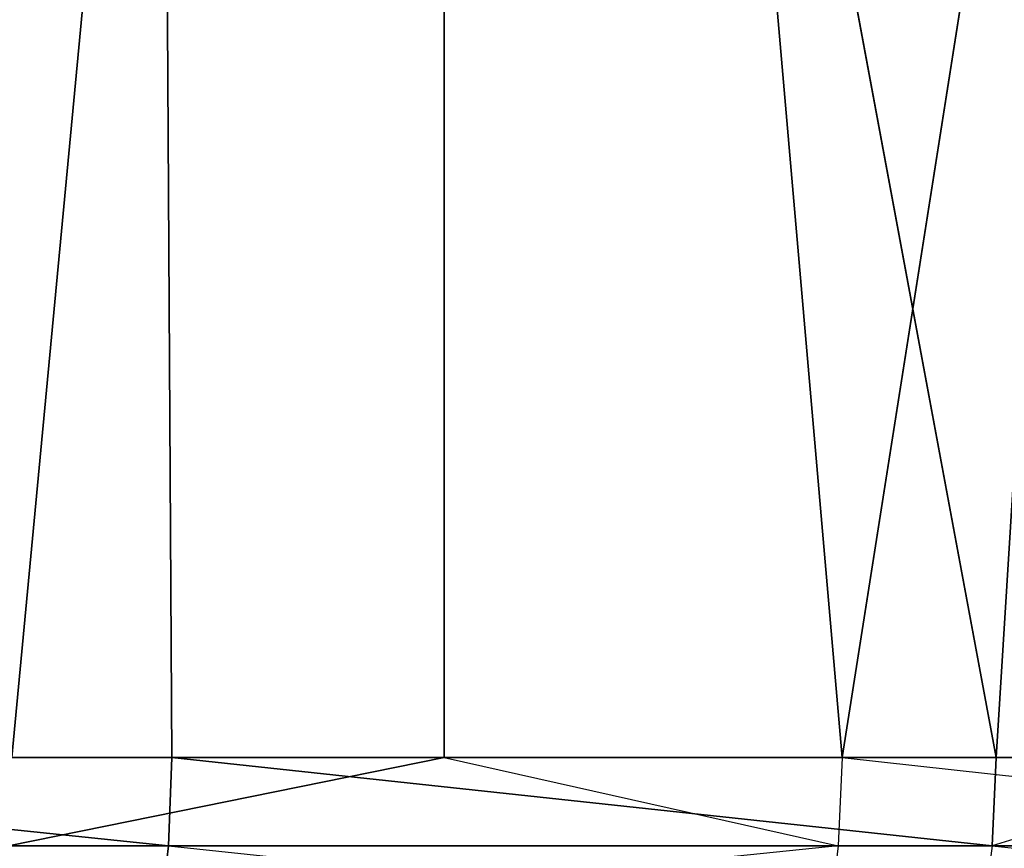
# Model space of a CAD drawing. Extents: x 0 to 8.9, y 0 to 29.9.
# Tile 123 of 256: x 1.3419 to 1.3805, y 0.0164 to 0.049. Entities that reach past the tile are written whole.
import ezdxf

# ---------------------------------------------------------------- set-up
doc = ezdxf.new("R2010")
doc.units = 0
doc.header["$LTSCALE"] = 2.54
doc.layers.get('0').update_dxf_attribs({"color": 13, "linetype": 'CONTINUOUS'})

# ---------------------------------------------------------------- blocks, each defined once
blk = doc.blocks.new('SZCZOTKA_DO_WC_BEZ_POKRYWK')
at = {"color": 0}
for p, q in [((1.358522, 0.2, 5.119352), (1.341548, 0.02, 5.111147)), ((1.358522, 0.2, 5.119352), (1.341548, 0.02, 5.111147)), ((1.34783, 0.02, 6.016573), (1.346766, 0.2, 6.017079)), ((1.34783, 0.02, 6.016573), (1.346766, 0.2, 6.017079)), ((1.380194, 0.02, 5.999649), (1.346766, 0.2, 6.017079)), ((1.380194, 0.02, 5.999649), (1.346766, 0.2, 6.017079)), ((1.374144, 0.02, 5.12762), (1.358522, 0.2, 5.119352)), ((1.358522, 0.2, 5.119352), (1.358522, 0.02, 5.119352)), ((1.358522, 0.2, 5.119352), (1.358522, 0.02, 5.119352)), ((1.374144, 0.02, 5.12762), (1.358522, 0.2, 5.119352)), ((1.374144, 0.02, 5.12762), (1.402481, 0.2, 5.14451)), ((1.374144, 0.02, 5.12762), (1.402481, 0.2, 5.14451)), ((1.380194, 0.02, 5.999649), (1.391369, 0.2, 5.993081)), ((1.380194, 0.02, 5.999649), (1.391369, 0.2, 5.993081)), ((1.34783, 0.02, 6.016573), (1.314317, 0.02, 6.03109)), ((1.314317, 0.02, 6.03109), (1.347699, 0.016527, 6.016299)), ((1.314317, 0.02, 6.03109), (1.347699, 0.016527, 6.016299)), ((1.34783, 0.02, 6.016573), (1.314317, 0.02, 6.03109)), ((1.358522, 0.02, 5.119352), (1.341421, 0.016527, 5.111422)), ((1.358522, 0.02, 5.119352), (1.341548, 0.02, 5.111147)), ((1.34783, 0.02, 6.016573), (1.347699, 0.016527, 6.016299)), ((1.34783, 0.02, 6.016573), (1.347699, 0.016527, 6.016299)), ((1.380194, 0.02, 5.999649), (1.34783, 0.02, 6.016573)), ((1.34783, 0.02, 6.016573), (1.380043, 0.016527, 5.999385)), ((1.34783, 0.02, 6.016573), (1.380043, 0.016527, 5.999385)), ((1.380194, 0.02, 5.999649), (1.34783, 0.02, 6.016573)), ((1.374144, 0.02, 5.12762), (1.358522, 0.02, 5.119352)), ((1.358522, 0.02, 5.119352), (1.373997, 0.016527, 5.127886)), ((1.374144, 0.02, 5.12762), (1.373997, 0.016527, 5.127886)), ((1.374144, 0.02, 5.12762), (1.405284, 0.016527, 5.146684)), ((1.402481, 0.02, 5.14451), (1.374144, 0.02, 5.12762)), ((1.391369, 0.02, 5.993081), (1.380043, 0.016527, 5.999385)), ((1.380194, 0.02, 5.999649), (1.380043, 0.016527, 5.999385)), ((1.391369, 0.02, 5.993081), (1.380194, 0.02, 5.999649)), ((1.314206, 0.016527, 6.030807), (1.347699, 0.016527, 6.016299)), ((1.314206, 0.016527, 6.030807), (1.347699, 0.016527, 6.016299)), ((1.373997, 0.016527, 5.127886), (1.341044, 0.01316, 5.112242)), ((1.373997, 0.016527, 5.127886), (1.341421, 0.016527, 5.111422)), ((1.347699, 0.016527, 6.016299), (1.34731, 0.01316, 6.015484)), ((1.347699, 0.016527, 6.016299), (1.379596, 0.01316, 5.998601)), ((1.347699, 0.016527, 6.016299), (1.380043, 0.016527, 5.999385)), ((1.373997, 0.016527, 5.127886), (1.373561, 0.01316, 5.128676)), ((1.405284, 0.016527, 5.146684), (1.373997, 0.016527, 5.127886)), ((1.380043, 0.016527, 5.999385), (1.379596, 0.01316, 5.998601)), ((1.380043, 0.016527, 5.999385), (1.411067, 0.016527, 5.980155)), ((1.380043, 0.016527, 5.999385), (1.410563, 0.01316, 5.979406))]:
    blk.add_line(p, q, dxfattribs=at)
mesh = blk.add_polyface(dxfattribs=at)
corners = [(1.346766, 0.2, 6.017079), (1.299964, 0.2, 6.036442), (1.314317, 0.02, 6.03109)]
mesh.append_faces([[corners[k] for k in face] for face in [(0, 1, 2)]], dxfattribs={"color": 0})
mesh = blk.add_polyface(dxfattribs=at)
corners = [(1.358522, 0.2, 5.119352), (1.341548, 0.02, 5.111147), (1.312243, 0.2, 5.09877)]
mesh.append_faces([[corners[k] for k in face] for face in [(0, 1, 2)]], dxfattribs={"color": 0})
mesh = blk.add_polyface(dxfattribs=at)
corners = [(1.34783, 0.02, 6.016573), (1.346766, 0.2, 6.017079), (1.314317, 0.02, 6.03109)]
mesh.append_faces([[corners[k] for k in face] for face in [(0, 1, 2)]], dxfattribs={"color": 0})
mesh = blk.add_polyface(dxfattribs=at)
corners = [(1.358522, 0.02, 5.119352), (1.341548, 0.02, 5.111147), (1.358522, 0.2, 5.119352)]
mesh.append_faces([[corners[k] for k in face] for face in [(0, 1, 2)]], dxfattribs={"color": 0})
mesh = blk.add_polyface(dxfattribs=at)
corners = [(1.380194, 0.02, 5.999649), (1.346766, 0.2, 6.017079), (1.34783, 0.02, 6.016573)]
mesh.append_faces([[corners[k] for k in face] for face in [(0, 1, 2)]], dxfattribs={"color": 0})
mesh = blk.add_polyface(dxfattribs=at)
corners = [(1.391369, 0.2, 5.993081), (1.346766, 0.2, 6.017079), (1.380194, 0.02, 5.999649)]
mesh.append_faces([[corners[k] for k in face] for face in [(0, 1, 2)]], dxfattribs={"color": 0})
mesh = blk.add_polyface(dxfattribs=at)
corners = [(1.402481, 0.2, 5.14451), (1.374144, 0.02, 5.12762), (1.358522, 0.2, 5.119352)]
mesh.append_faces([[corners[k] for k in face] for face in [(0, 1, 2)]], dxfattribs={"color": 0})
mesh = blk.add_polyface(dxfattribs=at)
corners = [(1.374144, 0.02, 5.12762), (1.358522, 0.02, 5.119352), (1.358522, 0.2, 5.119352)]
mesh.append_faces([[corners[k] for k in face] for face in [(0, 1, 2)]], dxfattribs={"color": 0})
mesh = blk.add_polyface(dxfattribs=at)
corners = [(1.402481, 0.02, 5.14451), (1.374144, 0.02, 5.12762), (1.402481, 0.2, 5.14451)]
mesh.append_faces([[corners[k] for k in face] for face in [(0, 1, 2)]], dxfattribs={"color": 0})
mesh = blk.add_polyface(dxfattribs=at)
corners = [(1.391369, 0.2, 5.993081), (1.380194, 0.02, 5.999649), (1.391369, 0.02, 5.993081)]
mesh.append_faces([[corners[k] for k in face] for face in [(0, 1, 2)]], dxfattribs={"color": 0})
mesh = blk.add_polyface(dxfattribs=at)
corners = [(1.347699, 0.016527, 6.016299), (1.314317, 0.02, 6.03109), (1.314206, 0.016527, 6.030807)]
mesh.append_faces([[corners[k] for k in face] for face in [(0, 1, 2)]], dxfattribs={"color": 0})
mesh = blk.add_polyface(dxfattribs=at)
corners = [(1.34783, 0.02, 6.016573), (1.314317, 0.02, 6.03109), (1.347699, 0.016527, 6.016299)]
mesh.append_faces([[corners[k] for k in face] for face in [(0, 1, 2)]], dxfattribs={"color": 0})
mesh = blk.add_polyface(dxfattribs=at)
corners = [(1.373997, 0.016527, 5.127886), (1.341421, 0.016527, 5.111422), (1.358522, 0.02, 5.119352)]
mesh.append_faces([[corners[k] for k in face] for face in [(0, 1, 2)]], dxfattribs={"color": 0})
mesh = blk.add_polyface(dxfattribs=at)
corners = [(1.380043, 0.016527, 5.999385), (1.34783, 0.02, 6.016573), (1.347699, 0.016527, 6.016299)]
mesh.append_faces([[corners[k] for k in face] for face in [(0, 1, 2)]], dxfattribs={"color": 0})
mesh = blk.add_polyface(dxfattribs=at)
corners = [(1.380194, 0.02, 5.999649), (1.34783, 0.02, 6.016573), (1.380043, 0.016527, 5.999385)]
mesh.append_faces([[corners[k] for k in face] for face in [(0, 1, 2)]], dxfattribs={"color": 0})
mesh = blk.add_polyface(dxfattribs=at)
corners = [(1.34731, 0.01316, 6.015484), (1.314206, 0.016527, 6.030807), (1.313878, 0.01316, 6.029966)]
mesh.append_faces([[corners[k] for k in face] for face in [(0, 1, 2)]], dxfattribs={"color": 0})
mesh = blk.add_polyface(dxfattribs=at)
corners = [(1.347699, 0.016527, 6.016299), (1.314206, 0.016527, 6.030807), (1.34731, 0.01316, 6.015484)]
mesh.append_faces([[corners[k] for k in face] for face in [(0, 1, 2)]], dxfattribs={"color": 0})

msp = doc.modelspace()

# ---------------------------------------------------------------- block references
at = {"color": 0}
msp.add_blockref('SZCZOTKA_DO_WC_BEZ_POKRYWK', (0, 0), dxfattribs=at)

doc.saveas('drawing.dxf')
